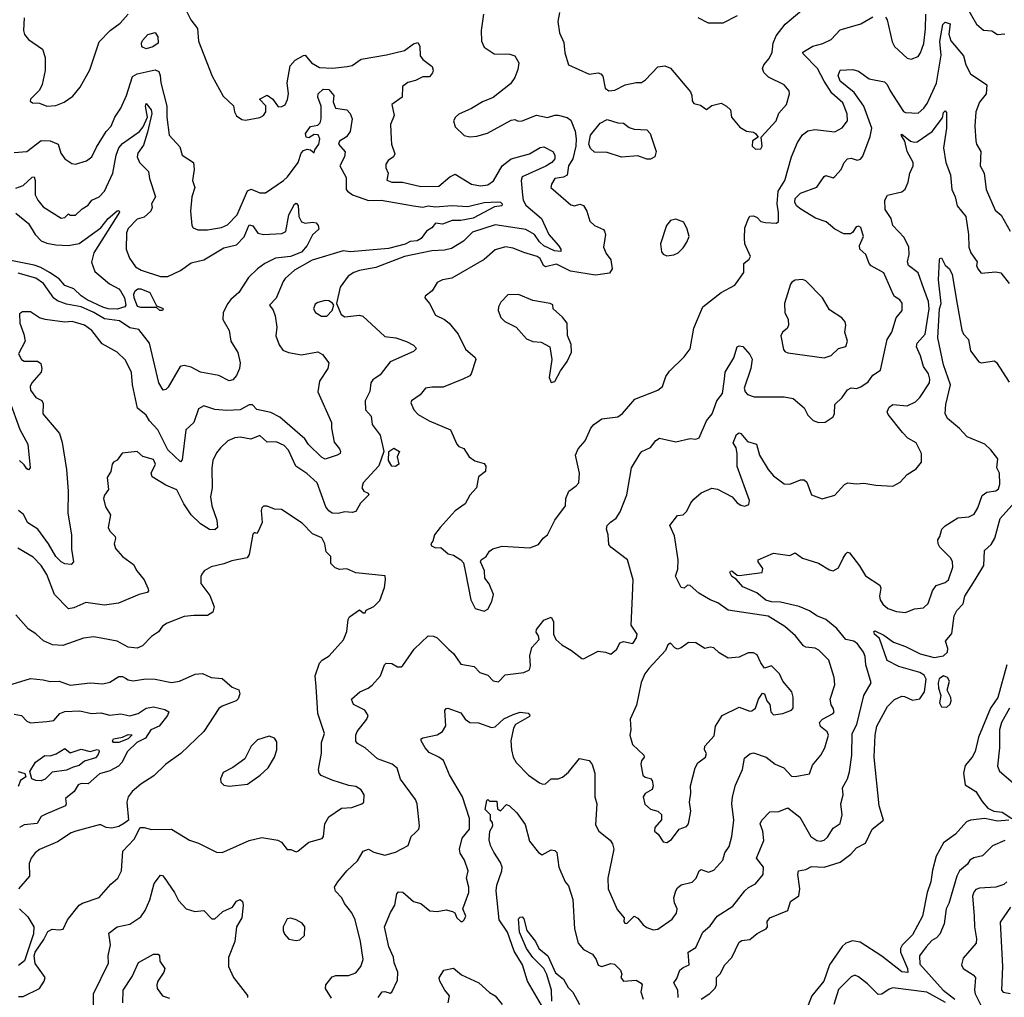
# Model space of a CAD drawing. Extents: x 1552294 to 1694791, y 811929 to 917222.
# Tile 164 of 256: x 1603296 to 1608742, y 854365 to 859774. Entities that reach past the tile are written whole.
import ezdxf

# ---------------------------------------------------------------- set-up
doc = ezdxf.new("R2010")
doc.units = 0

msp = doc.modelspace()

# ---------------------------------------------------------------- linework, layer by layer
at = {"layer": '0CON10XD'}
for points in [[(1604216, 859825), (1604242.8, 859772.8), (1604279.4, 859725), (1604284.2, 859655), (1604361.2, 859461.2), (1604421.3, 859351.3), (1604478.5, 859298.5), (1604483.3, 859265), (1604495, 859242.5), (1604525, 859222.5), (1604545, 859218.1), (1604625, 859233.8), (1604645, 859244), (1604657.1, 859265), (1604657.1, 859297.1), (1604622.5, 859335), (1604665, 859356.2), (1604696.7, 859335), (1604725, 859292.5), (1604745, 859293.3), (1604765, 859302.5), (1604777.5, 859332.5), (1604782.9, 859365), (1604774.6, 859425), (1604791.8, 859518.2), (1604819.2, 859550.8), (1604865, 859575.8), (1604875, 859578.8), (1604910.5, 859535), (1604955, 859510), (1605026.5, 859506.5), (1605107.5, 859515), (1605135, 859520.9), (1605184.6, 859555.4), (1605325, 859579.1), (1605425, 859604.7), (1605475, 859640.7), (1605497.8, 859647.8), (1605508.5, 859628.5), (1605510.4, 859575), (1605526.2, 859555), (1605576.7, 859515), (1605582.5, 859495), (1605579.4, 859480.6), (1605562.7, 859457.3), (1605525, 859457.9), (1605485, 859437.2), (1605442.9, 859427.1), (1605412.5, 859405), (1605410.6, 859345), (1605353.8, 859305), (1605367.9, 859245), (1605346.9, 859195), (1605350, 859115), (1605352.9, 859085), (1605371.7, 859031.7), (1605364, 859015), (1605334.7, 858995.3), (1605320.4, 858975), (1605321.5, 858955), (1605334.5, 858925), (1605326.4, 858886.4), (1605355, 858875.8), (1605414.1, 858875.9), (1605515, 858851.8), (1605615, 858853.3), (1605674.7, 858905.3), (1605705, 858920), (1605795, 858863.8), (1605845, 858854.7), (1605885, 858860), (1605917.5, 858882.5), (1605964.7, 858965), (1606015, 859004.3), (1606115, 859031.6), (1606175, 859067.8), (1606195, 859070.6), (1606245.4, 859045.4), (1606255.8, 859025), (1606255.5, 859004.5), (1606239.1, 858985), (1606206.2, 858963.8), (1606075.4, 858905), (1606069.2, 858885), (1606076.6, 858803.4), (1606080.9, 858775), (1606095, 858747.9), (1606181.8, 858675), (1606221.8, 858585), (1606276.8, 858525), (1606289.1, 858505), (1606288.9, 858491.1), (1606254.9, 858494.9), (1606195, 858523.2), (1606170.2, 858545), (1606143.6, 858585), (1606095, 858613.7), (1605925, 858639.5), (1605800.9, 858599.1), (1605750.1, 858549.9), (1605685, 858508.8), (1605645, 858499.4), (1605575, 858495.1), (1605425, 858463.6), (1605265, 858403.1), (1605175, 858386.7), (1605144.7, 858375.3), (1605113.1, 858355), (1605068.5, 858295), (1605047.5, 858205), (1605073.5, 858143.5), (1605095, 858130), (1605175, 858138.7), (1605194.7, 858134.7), (1605315, 858022), (1605375.9, 858014.1), (1605435, 857994.3), (1605475, 857972.9), (1605490.6, 857955), (1605475, 857939.1), (1605345, 857882.2), (1605289.9, 857810.1), (1605249, 857781), (1605238, 857765), (1605233.3, 857716.7), (1605206.2, 857665), (1605209.2, 857615), (1605240.8, 857580.8), (1605245.8, 857535), (1605288.9, 857475), (1605310, 857385), (1605283.2, 857306.8), (1605195, 857212.7), (1605189.1, 857185), (1605200, 857165), (1605222.5, 857155), (1605227.5, 857145), (1605180.3, 857099.7), (1605155, 857052.9), (1605135, 857047.1), (1605095, 857051.4), (1605057.3, 857042.7), (1605025, 857044), (1605005, 857057.7), (1604989.1, 857079.1), (1604941.8, 857211.8), (1604883.4, 857263.4), (1604823.5, 857303.5), (1604782.4, 857392.4), (1604759.2, 857419.2), (1604715, 857439), (1604665, 857436.7), (1604625, 857473.8), (1604575, 857453.3), (1604515, 857464.4), (1604485, 857461.8), (1604447.5, 857445), (1604405.7, 857405), (1604385, 857378), (1604364.5, 857335), (1604357.7, 857292.3), (1604360.8, 857185), (1604352, 857135), (1604358.6, 857085), (1604386.4, 857005), (1604390, 856965), (1604375, 856952), (1604345, 856954.3), (1604295, 856985.6), (1604244.8, 857034.8), (1604203.1, 857095), (1604165, 857173.9), (1604105, 857198.8), (1604028.1, 857245), (1604022.7, 857265), (1604047.7, 857315), (1604035, 857341.5), (1603977.7, 857357.7), (1603945, 857385.6), (1603863.5, 857376.5), (1603835, 857336.7), (1603815, 857326.7), (1603806.7, 857315), (1603800, 857275), (1603779.4, 857240.6), (1603786.9, 857175), (1603765, 857143.1), (1603759.8, 857125), (1603769.8, 857079.8), (1603798.8, 857035), (1603785.8, 856965), (1603794.1, 856944.1), (1603823.5, 856915), (1603826.2, 856903.8), (1603818.5, 856875), (1603825, 856848), (1603864.3, 856805), (1603925, 856760), (1603944.3, 856724.3), (1603983.5, 856675), (1604006, 856625), (1604008, 856615), (1604000, 856605), (1603956.3, 856593.7), (1603843.2, 856546.8), (1603765, 856535.3), (1603661.1, 856548.9), (1603595, 856520.4), (1603565, 856515.6), (1603487.8, 856595), (1603445.6, 856705), (1603414.4, 856755), (1603370.7, 856800.7), (1603285, 856850)], [(1606281.2, 859815), (1606271.9, 859765), (1606281.4, 859701.4), (1606305, 859647.5), (1606311.7, 859591.7), (1606330.8, 859525), (1606445, 859472.3), (1606495, 859479.5), (1606510, 859475), (1606521.1, 859461.1), (1606534.7, 859394.7), (1606555, 859380), (1606587.5, 859385), (1606645, 859414.3), (1606705, 859427.1), (1606735, 859426), (1606757.6, 859442.4), (1606826.1, 859513.9), (1606865, 859519.1), (1606896.1, 859506.1), (1607005.8, 859375), (1607014.2, 859355), (1607016.2, 859325), (1607025, 859310), (1607061.7, 859301.7), (1607095, 859277.5), (1607125, 859300), (1607175, 859313.3), (1607206.1, 859296.1), (1607227.5, 859275), (1607232.5, 859235), (1607278.8, 859178.8), (1607316.8, 859156.8), (1607355, 859152.5), (1607366, 859145), (1607380, 859125), (1607350, 859105), (1607347.5, 859075), (1607365, 859057.5), (1607395, 859060), (1607403.3, 859075), (1607397.5, 859125), (1607480.6, 859215), (1607495, 859258), (1607537.1, 859305), (1607554, 859365), (1607551.2, 859381.2), (1607523.9, 859413.9), (1607437, 859457), (1607412, 859482), (1607404.3, 859505), (1607412.5, 859525), (1607441.1, 859558.9), (1607457.1, 859595), (1607462.7, 859645), (1607480.6, 859685), (1607530.8, 859749.2), (1607654.5, 859855)], [(1608533.5, 859845), (1608588.8, 859748.8), (1608627, 859717), (1608672.3, 859712.3), (1608705, 859693.3), (1608745, 859696)], [(1603320.4, 859785), (1603316.7, 859715), (1603323.1, 859693.1), (1603344, 859664), (1603422, 859612), (1603436.9, 859565), (1603436.8, 859493.2), (1603420.8, 859415), (1603405.5, 859384.5), (1603356, 859335), (1603354.4, 859324.4), (1603367.5, 859315), (1603405, 859313.1), (1603445, 859295.4), (1603495, 859300.4), (1603542.2, 859317.8), (1603588.8, 859351.2), (1603629.6, 859400.4), (1603683.9, 859496.1), (1603735, 859651.2), (1603797.1, 859715), (1603851.9, 859755), (1603895.6, 859805)], [(1605861.2, 859805), (1605848.4, 859715), (1605850.5, 859655), (1605865, 859621.9), (1605921.2, 859585), (1606007.3, 859582.7), (1606035, 859574), (1606057.1, 859535), (1606052.1, 859497.9), (1606034.3, 859455), (1606010.3, 859419.7), (1605915, 859344), (1605855, 859320), (1605795, 859282.5), (1605725, 859251.2), (1605706.7, 859235), (1605696.1, 859213.9), (1605705, 859181.2), (1605754.5, 859134.5), (1605785, 859127.1), (1605825, 859129.2), (1605883.1, 859146.9), (1606015, 859218), (1606035, 859222.5), (1606053.6, 859213.6), (1606075, 859214.4), (1606154.6, 859245.4), (1606215, 859232.3), (1606255, 859246.7), (1606275, 859245.6), (1606323.7, 859233.7), (1606345, 859218), (1606368.4, 859158.4), (1606374, 859115), (1606372.5, 859075), (1606354.7, 859005.3), (1606331.5, 858965), (1606324.5, 858915), (1606302.9, 858902.9), (1606256.2, 858895), (1606238, 858865), (1606234, 858845), (1606345, 858750), (1606365, 858744), (1606395, 858753.8), (1606415, 858746), (1606433.5, 858715), (1606449.2, 858659.2), (1606476, 858635), (1606524.4, 858614.4), (1606531.4, 858605), (1606535.5, 858585), (1606524.5, 858515), (1606539.9, 858479.9), (1606565.4, 858445), (1606572.1, 858395), (1606557.9, 858372.1), (1606480.4, 858360.4), (1606342.6, 858382.6), (1606265, 858422.6), (1606205, 858407.2), (1606192.7, 858415), (1606175, 858453.3), (1606157.5, 858465), (1606085, 858485.5), (1606025, 858510.9), (1605983, 858517), (1605925, 858500.6), (1605865, 858447.8), (1605686.4, 858343.6), (1605634.5, 858335.5), (1605605, 858320), (1605577.5, 858275), (1605538.8, 858245), (1605536, 858235), (1605562, 858205), (1605595, 858138.8), (1605645, 858115.5), (1605671.1, 858095), (1605721.1, 858035), (1605760.9, 857950.9), (1605815.7, 857905), (1605818.6, 857895), (1605793.1, 857815), (1605785, 857804.4), (1605746.2, 857785), (1605638.7, 857741.3), (1605575, 857741.9), (1605541.2, 857735), (1605511.7, 857698.3), (1605463.8, 857665), (1605458.8, 857655), (1605475.8, 857615), (1605499.1, 857589.1), (1605560, 857555), (1605678, 857505), (1605713.8, 857425), (1605725, 857412.5), (1605751.7, 857401.7), (1605781.2, 857355), (1605813.4, 857333.4), (1605865, 857318.9), (1605874.5, 857305), (1605871.5, 857275), (1605832.9, 857245), (1605822, 857185), (1605785.9, 857144.1), (1605759.4, 857095), (1605705, 857057.5), (1605621.2, 856965), (1605590, 856925), (1605581.7, 856888.3), (1605570, 856875), (1605573, 856863), (1605595, 856852.5), (1605625, 856853.8), (1605665, 856820), (1605695, 856810.8), (1605735.8, 856785.8), (1605750, 856770), (1605762, 856715), (1605791.4, 856565), (1605815, 856517.5), (1605865, 856501.2), (1605885, 856512.5), (1605906.7, 856555), (1605915.8, 856595), (1605893.5, 856653.5), (1605869.2, 856685), (1605866, 856725), (1605843.8, 856775), (1605848.8, 856785), (1605875.6, 856804.4), (1605895, 856833.3), (1605912.7, 856847.3), (1605965, 856861.9), (1606117.6, 856852.4), (1606165, 856870), (1606191.9, 856905), (1606216.2, 856925), (1606255.8, 857005), (1606314.4, 857085), (1606316, 857125), (1606334.1, 857165), (1606374.4, 857195), (1606387.7, 857212.3), (1606391.4, 857265), (1606370.6, 857365), (1606385, 857399.2), (1606424.3, 857445), (1606455, 857513.8), (1606472, 857535), (1606515, 857566.7), (1606605, 857577.3), (1606630.5, 857595), (1606698, 857675), (1606825, 857724.5), (1606852, 857745), (1606870.6, 857799.4), (1606889.4, 857830.6), (1606971.7, 857908.3), (1607005, 857953.8), (1607025, 858067.5), (1607074.2, 858185.8), (1607175.6, 858265), (1607250.6, 858305), (1607301.9, 858375), (1607302.1, 858425), (1607331.4, 858448.6), (1607337.3, 858465), (1607307.1, 858535), (1607304.2, 858565), (1607307, 858623), (1607326.7, 858675), (1607335, 858687.5), (1607355, 858688.8), (1607375, 858680), (1607395, 858657.5), (1607421.7, 858651.7), (1607481.7, 858648.3), (1607492.5, 858657.5), (1607493.1, 858705), (1607485.3, 858755), (1607491.1, 858825), (1607528, 858885), (1607564.6, 859015), (1607598.5, 859095), (1607625, 859137.1), (1607655, 859158.6), (1607693.4, 859166.6), (1607805, 859154.4), (1607845, 859175.6), (1607875.5, 859215), (1607873.7, 859253.7), (1607848.2, 859315), (1607788.2, 859368.2), (1607744.8, 859434.8), (1607709.3, 859505), (1607629.4, 859585), (1607627.1, 859595), (1607682.5, 859627.5), (1607738.1, 859641.9), (1607785, 859664.4), (1607835, 859717.5), (1607947.8, 859752.2), (1608015, 859790)], [(1607263.8, 859795), (1607185, 859754.4), (1607105, 859755.7), (1607048.8, 859785)], [(1607194.7, 857785), (1607198, 857825), (1607246.5, 857903.5), (1607264.4, 857965), (1607275, 857970), (1607295, 857965.7), (1607335, 857922), (1607346.6, 857896.6), (1607339.8, 857845), (1607303.8, 857735), (1607308.5, 857715), (1607320.9, 857700.9), (1607358.1, 857688.1), (1607525, 857687.3), (1607575, 857679.2), (1607635, 857626), (1607655.7, 857585.7), (1607685, 857556.2), (1607715, 857546), (1607751.7, 857548.3), (1607795, 857577.5), (1607803.6, 857596.4), (1607803.8, 857645), (1607845, 857684.4), (1607875, 857727.1), (1607895, 857737.5), (1607925, 857734.3), (1607947.8, 857742.2), (1607988.9, 857771.1), (1608015, 857806.7), (1608056.9, 857835), (1608094.6, 858005.4), (1608119.5, 858045), (1608144.6, 858125.4), (1608176.5, 858165), (1608176.4, 858206.4), (1608165, 858224.2), (1608135, 858243.1), (1608126.9, 858255), (1608075, 858374.4), (1608005, 858413.3), (1607994.2, 858425), (1607975.6, 858475), (1607942.5, 858505), (1607940.6, 858525), (1607962.7, 858575), (1607948.6, 858625), (1607935, 858631.1), (1607922.2, 858627.8), (1607902.7, 858597.3), (1607890.7, 858589.3), (1607855, 858590.3), (1607805, 858615.5), (1607756.2, 858656.2), (1607697.1, 858677.1), (1607616, 858726), (1607592.9, 858745), (1607583.3, 858765), (1607585, 858785.7), (1607615, 858814.6), (1607705, 858847.1), (1607745, 858907.5), (1607755, 858912.9), (1607795, 858900), (1607805, 858906.9), (1607840.4, 858945), (1607856.4, 858985), (1607874.3, 859005), (1607895, 859007.9), (1607927.6, 858997.6), (1607947.4, 859002.6), (1607960, 859020), (1608001, 859129), (1608010.2, 859175), (1607965.2, 859295), (1607912.3, 859372.3), (1607833.8, 859435), (1607822.2, 859465), (1607834.1, 859495.9), (1607905, 859499.5), (1607935, 859488.8), (1607995, 859447.1), (1608080, 859430), (1608095, 859416), (1608110.8, 859380.8), (1608185, 859265.8), (1608195, 859260), (1608265, 859256.7), (1608297.5, 859285), (1608315, 859311.2), (1608367.7, 859422.3), (1608392.2, 859577.8), (1608386.1, 859653.9), (1608402.3, 859747.7), (1608415, 859761.2), (1608442.1, 859752.1), (1608435.8, 859695), (1608446.8, 859656.8), (1608516.4, 859575), (1608530, 859525), (1608554.7, 859474.7), (1608645, 859413.3), (1608642.5, 859365), (1608605, 859318), (1608584.6, 859265), (1608578.8, 859185), (1608583.8, 859105), (1608587.9, 859085), (1608612.5, 859045), (1608608.1, 858965), (1608630, 858925), (1608641.3, 858835), (1608691.2, 858721.2), (1608725, 858692.5), (1608775, 858604.3)], [(1608085, 859788), (1608093.5, 859773.5), (1608121.7, 859651.7), (1608135, 859626.7), (1608205, 859562), (1608226.1, 859556.1), (1608265, 859570), (1608279.4, 859590.6), (1608296.5, 859643.5), (1608306.6, 859723.4), (1608307.1, 859805)], [(1603995, 859614), (1603970.6, 859625), (1603969.1, 859645), (1603975, 859659.2), (1604005, 859692.2), (1604045, 859704), (1604059.6, 859679.6), (1604061.8, 859645), (1604032.9, 859625), (1603995, 859614)], [(1603265, 859038.9), (1603335, 859045.5), (1603415, 859106), (1603465, 859104.7), (1603508.1, 859085), (1603522.7, 859035), (1603545.2, 859005.2), (1603585, 858978.6), (1603605, 858975.6), (1603665, 858993.1), (1603695, 859016), (1603720.1, 859069.9), (1603774.4, 859155), (1603802.2, 859185), (1603822.5, 859235), (1603855.6, 859285), (1603885.8, 859354.2), (1603920.6, 859459.4), (1603945.6, 859475), (1604045, 859497.7), (1604065, 859488), (1604072.9, 859465), (1604076.9, 859425), (1604110, 859295), (1604110, 859235), (1604122.5, 859135), (1604181.3, 859071.3), (1604195, 859024), (1604257.5, 858985), (1604261.5, 858945), (1604251.9, 858885), (1604264.4, 858845), (1604248.5, 858795), (1604240, 858715), (1604247.5, 858635), (1604255, 858622.5), (1604281.7, 858611.7), (1604335, 858611.4), (1604411.2, 858625), (1604445, 858639.6), (1604498.2, 858695), (1604555, 858828.1), (1604576.8, 858836.8), (1604625, 858816.2), (1604655, 858816.2), (1604755, 858884.5), (1604777.5, 858905), (1604835.5, 858985), (1604852.2, 859035), (1604865, 859050.8), (1604885, 859057.8), (1604903.5, 859053.5), (1604925, 859037.5), (1604928.8, 859055), (1604950, 859085), (1604955.8, 859115), (1604947.3, 859137.3), (1604925, 859140), (1604895, 859120.5), (1604880.8, 859125), (1604876.7, 859145), (1604905, 859184), (1604945, 859191.1), (1604956.9, 859203.1), (1604963.3, 859225), (1604962.7, 859295), (1604945.8, 859345), (1604946, 859365), (1604975, 859390.8), (1605005, 859387.5), (1605032.5, 859355), (1605029.3, 859319.3), (1605042.5, 859285), (1605105, 859276.2), (1605123.8, 859255), (1605134, 859225), (1605124.3, 859155), (1605103.1, 859126.9), (1605065, 859102), (1605059.2, 859085), (1605095.9, 859044.1), (1605092.5, 859015), (1605066, 858965), (1605100.9, 858900.9), (1605102.3, 858835), (1605108.5, 858825), (1605135.8, 858805.8), (1605225, 858773.1), (1605295, 858775.7), (1605474.5, 858744.5), (1605525, 858736.9), (1605555, 858743.7), (1605595, 858739.3), (1605685.9, 858745.9), (1605775, 858740.2), (1605865, 858763.3), (1605936.7, 858766.7), (1605955, 858764.3), (1605964.3, 858755), (1605962.5, 858745), (1605921.7, 858738.3), (1605805, 858676.2), (1605735, 858663.4), (1605687.1, 858662.9), (1605635, 858643.9), (1605595, 858648.8), (1605575, 858623.3), (1605545.8, 858604.2), (1605517, 858563), (1605495, 858550), (1605455, 858546.7), (1605428.1, 858531.9), (1605335, 858507.8), (1605125, 858490.6), (1605085, 858495.8), (1604914.4, 858444.4), (1604815, 858388.2), (1604765, 858342.1), (1604753.3, 858326.7), (1604715, 858233.8), (1604677.5, 858195), (1604697.7, 858167.7), (1604708.6, 858135), (1604717.3, 858072.7), (1604713.3, 858025), (1604731.9, 857975), (1604752, 857945), (1604782.3, 857932.3), (1604855, 857920.8), (1604945.8, 857935.8), (1604971.1, 857921.1), (1605005.2, 857875.2), (1604999.6, 857845), (1604953.3, 857775), (1604945.5, 857715), (1605020.8, 857545), (1605020, 857515), (1605035, 857436), (1605065, 857400.6), (1605070.4, 857385), (1605067.7, 857375), (1605051.9, 857365), (1604985, 857343.5), (1604965, 857354.2), (1604893.4, 857423.4)], [(1603275, 858842.3), (1603315, 858857.5), (1603365, 858902.5), (1603375, 858904.2), (1603380.7, 858885), (1603381.1, 858805), (1603395.5, 858775), (1603425, 858738.6), (1603525, 858676.7), (1603545, 858680), (1603565, 858700), (1603573.3, 858693.3), (1603605, 858692.5), (1603641.5, 858728.5), (1603675, 858748.9), (1603695.6, 858775), (1603735.2, 858794.8), (1603765.3, 858825), (1603811.1, 858925), (1603829.6, 859025), (1603844, 859065), (1603865, 859088.5), (1603958.2, 859155), (1603978.3, 859181.7), (1604002.1, 859235), (1603990.9, 859295), (1603995, 859311.5), (1604022.6, 859275), (1604027.1, 859255), (1604002.3, 859152.3), (1603980.5, 859079.5), (1603949.7, 859035), (1603945.4, 859015), (1603957.8, 858985), (1604008, 858935), (1604013.8, 858895), (1604047.1, 858795), (1604024.5, 858755.5), (1604028.1, 858735), (1604021.9, 858715), (1603985, 858681.4), (1603945, 858670), (1603895, 858618.8), (1603885.8, 858594.2), (1603884.4, 858505), (1603903.2, 858455), (1603936.4, 858406.4), (1603968.3, 858388.3), (1604075, 858354.3), (1604115, 858353.2), (1604185, 858386.6), (1604245, 858429.5), (1604313.8, 858446.2), (1604425, 858511.5), (1604495, 858528.9), (1604537, 858573), (1604565, 858639.4), (1604585, 858634.3), (1604613.9, 858593.9), (1604644.7, 858585.3), (1604745, 858592.3), (1604767.3, 858602.7), (1604784.5, 858695.5), (1604815, 858754.4), (1604825, 858758.9), (1604835.9, 858745.9), (1604840, 858685), (1604855, 858655.6), (1604875, 858647.9), (1604915, 858654), (1604935, 858650.8), (1604947.6, 858635), (1604950, 858615), (1604915.7, 858584.3), (1604885.3, 858525), (1604855, 858488.4), (1604794.4, 858465), (1604710, 858455), (1604651.5, 858425), (1604611.4, 858395), (1604562.2, 858347.8), (1604508.1, 858265), (1604463.3, 858226.7), (1604447.3, 858205), (1604421.4, 858155), (1604420, 858115), (1604453.6, 858055), (1604464.6, 857995), (1604502.5, 857932.5), (1604515.3, 857875), (1604512.3, 857845), (1604495, 857806), (1604475, 857781.9), (1604455, 857776.5), (1604397.1, 857805), (1604295, 857824.5), (1604245, 857852.2), (1604205, 857861.4), (1604184.2, 857855), (1604117.9, 857742.1), (1604105, 857727.5), (1604090, 857725), (1604065.5, 857765.5), (1604013.3, 857985), (1603955, 858059.6), (1603905, 858070.4), (1603847.8, 858107.8), (1603765, 858118.9), (1603705, 858155.2), (1603635, 858185.6), (1603555, 858200), (1603505, 858219.6), (1603484.3, 858234.3), (1603428.3, 858315), (1603385, 858344.8), (1603288.1, 858371.9)], [(1605278.9, 854365), (1605300, 854395), (1605315, 854398.2), (1605345, 854388.2), (1605355, 854394.4), (1605385, 854461.2), (1605387.5, 854505), (1605366.6, 854556.6), (1605363.1, 854586.9), (1605338.1, 854645), (1605313.3, 854755), (1605346, 854835), (1605371.1, 854875), (1605381.7, 854938.3), (1605390.5, 854949.5), (1605415, 854946.5), (1605475, 854895.7), (1605515, 854884), (1605565, 854843.8), (1605605, 854840), (1605655, 854848.8), (1605690, 854840), (1605703.3, 854833.3), (1605714.2, 854805), (1605735, 854784.2), (1605745.7, 854784.3), (1605755, 854793.3), (1605763.3, 854815), (1605747.5, 854855), (1605780, 854945), (1605779.6, 854975), (1605767.5, 855025), (1605775.6, 855065), (1605756.9, 855125), (1605733, 855163), (1605728.9, 855185), (1605743.2, 855246.8), (1605784.5, 855295.5), (1605784.7, 855355.3), (1605745.2, 855475), (1605673.4, 855596.6), (1605639.4, 855675), (1605615, 855694.5), (1605560.7, 855720.7), (1605538, 855745), (1605516.2, 855785), (1605516.7, 855795), (1605525, 855801.2), (1605605, 855817.7), (1605635, 855835.6), (1605652.4, 855867.6), (1605647.5, 855952.5), (1605655, 855964.2), (1605664.3, 855965.7), (1605735, 855939.5), (1605760.7, 855905), (1605785, 855885.4), (1605834.2, 855884.2), (1605905, 855858), (1605925, 855862), (1605973.8, 855906.2), (1606025, 855930.9), (1606065, 855942.3), (1606107.9, 855937.9), (1606117.3, 855927.3), (1606115, 855920), (1606038.6, 855875), (1606026.9, 855855), (1606012.9, 855785), (1606015.7, 855734.3), (1606025.6, 855695), (1606041.9, 855665), (1606110, 855595), (1606171.7, 855551.7), (1606190, 855545), (1606205, 855545.8), (1606235, 855574.2), (1606275, 855574.5), (1606297.4, 855582.6), (1606330.7, 855610.7), (1606392.7, 855687.3), (1606445.6, 855675.6), (1606462.8, 855652.8), (1606477.9, 855605), (1606477.5, 855475), (1606488.9, 855435), (1606480.4, 855320.4), (1606499.2, 855285), (1606561.9, 855235), (1606575, 855213.8), (1606582.2, 855185), (1606549.4, 855025), (1606550, 854965), (1606600.6, 854850.6), (1606640, 854805), (1606636.7, 854785), (1606642.5, 854775), (1606655, 854773.8), (1606695, 854814), (1606715, 854802.5), (1606745, 854766), (1606765, 854751.2), (1606799.3, 854739.3), (1606825, 854743.3), (1606905, 854797.5), (1606928.8, 854831.2), (1606932.9, 854855), (1606917.8, 854887.8), (1606914.7, 854915), (1606924.6, 854955), (1606935, 854972), (1606955, 854988), (1607015, 855003.2), (1607038.4, 855025), (1607054.4, 855065), (1607065, 855072), (1607105, 855058.6), (1607135, 855068.6), (1607185.8, 855125), (1607196, 855165), (1607220.2, 855199.8), (1607234.6, 855255), (1607245.3, 855344.7), (1607234.7, 855435), (1607237.8, 855475), (1607255, 855538.8), (1607294.5, 855625), (1607305, 855689.2), (1607335, 855711.9), (1607355, 855718.1), (1607424.2, 855695), (1607475, 855655.5), (1607522.5, 855635), (1607565, 855589.1), (1607585, 855586.9), (1607665, 855601.8), (1607680.8, 855649.2), (1607727.5, 855705), (1607750, 855745), (1607770, 855815), (1607762.5, 855835), (1607725, 855864.2), (1607720, 855885), (1607735.7, 855905), (1607795.5, 855935), (1607801.5, 855945), (1607795.5, 855965), (1607783.8, 855983.8), (1607778.4, 856015), (1607804.6, 856095), (1607800.8, 856135), (1607771.1, 856231.1), (1607716.4, 856286.4), (1607695, 856297.7), (1607645, 856303.3), (1607630.7, 856310.7), (1607587.5, 856365), (1607527.8, 856417.8), (1607435, 856474.7), (1607215, 856506.7), (1607158.3, 856548.3), (1607115, 856564.2), (1607052.2, 856602.2), (1607005, 856643.3), (1606990, 856645), (1606971.7, 856628.3), (1606955, 856632.5), (1606922.5, 856695), (1606935.6, 856734.4), (1606937.3, 856785), (1606918.1, 856918.1), (1606891.4, 856975), (1606935, 857031.2), (1606965, 857034.2), (1606986.9, 857055), (1607007.9, 857102.1), (1607025, 857121.4), (1607065, 857157.1), (1607125, 857182.9), (1607155, 857177.1), (1607236, 857135), (1607265, 857101.2), (1607285, 857088), (1607307.5, 857082.5), (1607328.3, 857091.7), (1607332, 857115), (1607265, 857302.5), (1607265.3, 857375), (1607258.5, 857405), (1607243.1, 857433.1), (1607261, 857479), (1607275, 857488.7), (1607285, 857484.5), (1607321.4, 857441.4), (1607370.8, 857425), (1607387.3, 857365), (1607435, 857286.4), (1607465, 857250.5), (1607525, 857207.1), (1607555, 857205.4), (1607615, 857228.9), (1607635, 857229.2), (1607649.4, 857215), (1607675, 857146.2), (1607735, 857124), (1607805, 857143.8), (1607857.9, 857202.1), (1607877.3, 857212.7), (1607925, 857205.8), (1607965, 857210), (1608031.7, 857198.3), (1608125, 857192.9), (1608166, 857215), (1608205, 857257.5), (1608255, 857288.8), (1608284.3, 857325.7), (1608284.2, 857375), (1608255, 857433.8), (1608209.3, 857459.3), (1608179.5, 857489.5), (1608100.2, 857590.2), (1608094.4, 857605), (1608105, 857630.8), (1608125, 857645.6), (1608205, 857637.8), (1608250.2, 857659.8), (1608275, 857683.5), (1608328.7, 857765), (1608330.4, 857785), (1608322.5, 857815), (1608294.6, 857855), (1608278.2, 857915), (1608256.5, 857965), (1608259.2, 857985), (1608304.8, 858035.2), (1608325.8, 858175), (1608322, 858215), (1608297.1, 858285), (1608265, 858373.3), (1608211.8, 858415), (1608207.1, 858435), (1608215.8, 858475), (1608214.7, 858515), (1608189, 858569), (1608125.5, 858635), (1608117.1, 858675), (1608083.1, 858725), (1608080.5, 858775), (1608096.8, 858803.2), (1608175, 858822.2), (1608193.2, 858836.8), (1608211.1, 858875), (1608219.5, 858925), (1608237.7, 858965), (1608237.1, 858985), (1608204.8, 859044.8), (1608192, 859102), (1608171.4, 859135), (1608175, 859141.2), (1608223, 859103), (1608245, 859096.1), (1608260.8, 859099.2), (1608343.9, 859156.1), (1608399.5, 859230.5), (1608405, 859260), (1608415, 859270), (1608421.7, 859261.7), (1608422.7, 859175), (1608405.4, 859065), (1608419.2, 858985), (1608445.3, 858915.3), (1608451.3, 858835), (1608469.4, 858795), (1608481.6, 858745), (1608529.1, 858685), (1608543.7, 858585), (1608545.4, 858515), (1608557.7, 858485), (1608591.4, 858435), (1608588.6, 858415), (1608595, 858396.2), (1608615, 858372.5), (1608695, 858379.4), (1608723.6, 858373.6), (1608769.2, 858315)], [(1606785, 859002.5), (1606765, 859002.9), (1606715, 859021.9), (1606625, 859013.8), (1606545, 859040), (1606475, 859042.2), (1606452.4, 859062.4), (1606444.3, 859085), (1606453.6, 859135), (1606507.5, 859202.5), (1606545, 859222.2), (1606605, 859204.5), (1606635, 859202.5), (1606667.7, 859177.7), (1606695, 859168.2), (1606765, 859165.8), (1606782.5, 859145), (1606816, 859045), (1606808.8, 859015), (1606785, 859002.5)], [(1603275, 858703.5), (1603345, 858646.2), (1603382.2, 858585), (1603415, 858551.6), (1603445, 858538.1), (1603495, 858529.2), (1603565, 858525.3), (1603625, 858535.4), (1603745, 858623.5), (1603785, 858673.8), (1603835, 858717.1), (1603845, 858718), (1603848.6, 858708.6), (1603705.7, 858485), (1603693, 858433), (1603711.7, 858381.7), (1603792.7, 858312.7), (1603845, 858285.5), (1603853.5, 858275), (1603875.2, 858235), (1603883.3, 858195), (1603878.2, 858185), (1603835, 858172.3), (1603785, 858174.5), (1603755, 858184.1), (1603669.6, 858225), (1603635, 858247.4), (1603594.7, 858284.7), (1603545, 858303), (1603515, 858340.8), (1603460.8, 858375), (1603413.1, 858403.1), (1603375, 858416.4), (1603200.9, 858450.9)], [(1606875, 858468), (1606915, 858473.3), (1606937.5, 858485), (1606965, 858512.5), (1606986.1, 858543.9), (1606998, 858575), (1606988, 858615), (1606968.8, 858655), (1606925, 858670.8), (1606895, 858664.2), (1606873.1, 858635), (1606840.8, 858535), (1606845, 858490), (1606855, 858476.2), (1606875, 858468)], [(1606937.4, 854365), (1606935.3, 854405.3), (1606913.8, 854445), (1606930.2, 854469.8), (1606946.5, 854515), (1606965, 854531.1), (1606998, 854545), (1606994, 854616), (1607035, 854641.5), (1607074.5, 854725.5), (1607115, 854761.2), (1607154.2, 854815), (1607240.7, 854869.3), (1607307.1, 854955), (1607326.2, 854973.8), (1607366.2, 854993.8), (1607409.1, 855045), (1607410, 855085), (1607371.9, 855135), (1607412.5, 855232.5), (1607406, 855284), (1607391.9, 855325), (1607401.4, 855345), (1607445, 855391.8), (1607495, 855394), (1607545, 855414.6), (1607611.3, 855361.3), (1607672.5, 855255), (1607705, 855233.6), (1607725, 855230), (1607745, 855234.5), (1607765, 855251.8), (1607795, 855301.4), (1607835, 855326.2), (1607845.3, 855374.7), (1607837.7, 855435), (1607850.4, 855485), (1607846.2, 855525), (1607875.6, 855574.4), (1607886.2, 855613.8), (1607898.3, 855705), (1607901.2, 855825), (1607925.8, 855875), (1607965.3, 856034.7), (1608005.6, 856105), (1607976.2, 856205), (1607971.6, 856251.6), (1607963.5, 856275), (1607930.7, 856320.7), (1607910, 856335), (1607865, 856344.5), (1607815, 856406.2), (1607755, 856455.7), (1607705, 856476.8), (1607665, 856504), (1607607.3, 856527.3), (1607505, 856551.7), (1607455, 856553), (1607423.1, 856563.1), (1607373.4, 856603.4), (1607295, 856636.1), (1607258.3, 856678.3), (1607235, 856693.5), (1607224.6, 856715), (1607226.7, 856723.3), (1607235, 856725.8), (1607265, 856701.2), (1607275, 856700), (1607403.3, 856715), (1607407.3, 856737.3), (1607380, 856775), (1607380, 856785), (1607465, 856822.5), (1607555, 856809.2), (1607585, 856823.9), (1607625, 856795.3), (1607715, 856768.2), (1607775, 856730.5), (1607795, 856724.5), (1607825, 856741.9), (1607850, 856795), (1607865, 856820), (1607875, 856828), (1607885, 856824.2), (1607941.8, 856751.8), (1607975, 856697.5), (1608054.3, 856645), (1608058.3, 856628.3), (1608050.9, 856585), (1608055.4, 856565), (1608070.4, 856540.4), (1608097.3, 856517.3), (1608145, 856500.9), (1608195, 856493.6), (1608245, 856514.4), (1608295, 856519.5), (1608320.4, 856545), (1608345.5, 856614.5), (1608365, 856643.3), (1608415, 856660.8), (1608434.2, 856675), (1608458.1, 856745), (1608455.6, 856775), (1608446, 856796), (1608385.8, 856855.8), (1608376.2, 856875), (1608373.6, 856896.4), (1608386.2, 856915), (1608396.2, 856955), (1608415, 856973.8), (1608485, 857017.9), (1608545.4, 857024.6), (1608575, 857038.6), (1608596.4, 857073.6), (1608618.7, 857141.3), (1608645, 857159.5), (1608695, 857168.2), (1608710.5, 857179.5), (1608717.5, 857205), (1608715.9, 857265.9), (1608700.6, 857295), (1608705.4, 857345), (1608668.1, 857395), (1608633.8, 857425), (1608536.5, 857466.5), (1608495, 857513.2), (1608427.7, 857567.7), (1608415.3, 857595), (1608418.9, 857645), (1608444.3, 857755), (1608406.1, 857865), (1608374.8, 858015), (1608384.1, 858175), (1608392.1, 858205), (1608378.8, 858335), (1608383.6, 858446.4), (1608385, 858453.3), (1608395, 858456), (1608415, 858417.1), (1608438.6, 858395), (1608454.2, 858365), (1608480.9, 858200.9), (1608506.4, 858056.4), (1608515.8, 858035), (1608543.8, 858005), (1608555, 857942), (1608601.1, 857881.1), (1608615, 857875.8), (1608687, 857887), (1608698.3, 857878.3), (1608768.8, 857768.8)], [(1604085, 858164.5), (1604071.2, 858165), (1604052.5, 858182.5), (1603965, 858182), (1603946.9, 858186.9), (1603929.6, 858235), (1603927.7, 858255), (1603934.6, 858275), (1603948.8, 858285), (1603965, 858286.1), (1604016, 858265), (1604051.7, 858191.7), (1604085, 858179.2), (1604089.2, 858175), (1604085, 858164.5)], [(1607745, 857904.4), (1607785, 857915.7), (1607825, 857956), (1607865, 857966.2), (1607874, 857995), (1607860, 858045), (1607865.5, 858085), (1607862, 858102), (1607842.5, 858125), (1607775, 858169.4), (1607736, 858235), (1607645, 858329.2), (1607625, 858337.1), (1607585.9, 858334.1), (1607567.3, 858322.7), (1607559.7, 858310.3), (1607526, 858205), (1607528.8, 858155), (1607546.2, 858115), (1607549.2, 858085), (1607540.8, 858065), (1607515.4, 858044.6), (1607506.5, 858025), (1607520, 857950), (1607528.1, 857938.1), (1607545, 857930.6), (1607745, 857904.4)], [(1606235, 857767.5), (1606255, 857772.5), (1606287.7, 857832.3), (1606325, 857882.5), (1606348, 857935), (1606346.4, 857976.4), (1606326.4, 858026.4), (1606323.8, 858095), (1606298, 858128), (1606247.5, 858175), (1606245, 858197.5), (1606230, 858205), (1606135, 858220), (1606055, 858253.8), (1605995, 858252.5), (1605957.6, 858212.4), (1605944.3, 858185), (1605943.1, 858165), (1605956.6, 858126.6), (1605978.8, 858105), (1606042.5, 858072.5), (1606099.1, 858009.1), (1606135, 857994.2), (1606180.5, 857990.5), (1606227.5, 857965), (1606240, 857895), (1606223.8, 857795), (1606235, 857767.5)], [(1604995, 858134.2), (1605023.9, 858166.1), (1605032.5, 858195), (1605026.4, 858206.4), (1605005, 858218.8), (1604985, 858220.8), (1604945, 858210), (1604930.3, 858199.7), (1604921.2, 858175), (1604931.2, 858155), (1604965, 858134.2), (1604995, 858134.2)], [(1604893.4, 857423.4), (1604872.5, 857455), (1604733.8, 857575), (1604685, 857601.9), (1604608.4, 857618.4), (1604583.4, 857643.4), (1604565, 857642.9), (1604515, 857615.8), (1604441.8, 857611.8), (1604375, 857617.4), (1604315, 857638.1), (1604285, 857622), (1604258.1, 857545), (1604214.5, 857505), (1604195, 857340), (1604185, 857328.8), (1604115, 857394.6), (1604060.3, 857505), (1604014.6, 857555), (1603995, 857585.5), (1603948.2, 857625), (1603919.2, 857755), (1603915, 857822.5), (1603880.6, 857890.6), (1603835.3, 857935.3), (1603751.5, 857981.5), (1603695, 858054.6), (1603655, 858084.1), (1603585.3, 858104.7), (1603545, 858101.1), (1603436.7, 858115), (1603405.6, 858125.6), (1603355, 858158.8), (1603311.2, 858158.8), (1603295, 858147.5), (1603297.1, 858095), (1603318.6, 858035), (1603325.8, 857995), (1603290, 857925), (1603306.2, 857895), (1603320, 857885), (1603395, 857884.4), (1603412.1, 857872.1), (1603418.2, 857845), (1603413.9, 857825), (1603363.1, 857765), (1603354.1, 857745), (1603354.8, 857725), (1603385, 857684.4), (1603417.4, 857667.4), (1603425, 857650), (1603424.1, 857594.1), (1603516, 857485), (1603530, 857435), (1603553.8, 857286.2), (1603563.3, 857165), (1603561.9, 857045), (1603583.1, 856925), (1603583.1, 856845), (1603594.3, 856775), (1603579.8, 856760.2), (1603545, 856764.1), (1603524.7, 856775), (1603496.5, 856805), (1603454.7, 856875), (1603395.7, 856955.7), (1603341.4, 856991.4), (1603316.4, 857036.4), (1603288.5, 857058.5)], [(1605021.2, 854361.2), (1604986.5, 854415), (1604989.4, 854435), (1605025, 854479.4), (1605045, 854485.6), (1605115, 854485.4), (1605155, 854501.5), (1605182.5, 854535), (1605195.6, 854575), (1605181.1, 854675), (1605150.5, 854795), (1605133.1, 854833.1), (1605092.5, 854885), (1605076.9, 854915), (1605042.6, 854952.6), (1605037.9, 854975), (1605055, 855004.4), (1605105.7, 855065), (1605165, 855120), (1605195, 855174.4), (1605225, 855184.4), (1605255, 855167.8), (1605315, 855152.5), (1605375, 855169.2), (1605444.4, 855205.6), (1605460.6, 855255), (1605485, 855276.9), (1605503.1, 855295), (1605507.9, 855315), (1605495, 855436.2), (1605485, 855460), (1605401.5, 855571.5), (1605383.9, 855633.9), (1605355.3, 855655.3), (1605275, 855684.5), (1605207.5, 855745), (1605165, 855768.9), (1605155, 855782), (1605154.7, 855815.3), (1605163.2, 855836.8), (1605215.8, 855905), (1605224.2, 855925), (1605204.3, 855955), (1605141.4, 855985), (1605132, 856015), (1605177.5, 856055), (1605224, 856076), (1605245, 856093.1), (1605292.2, 856145), (1605314.5, 856205.5), (1605323.3, 856215), (1605355, 856212.9), (1605385, 856194.4), (1605405, 856194.4), (1605415, 856201.4), (1605478.3, 856291.7), (1605555, 856366), (1605585, 856364), (1605605, 856353.8), (1605669.7, 856289.7), (1605695, 856268.1), (1605735, 856209.1), (1605808.8, 856195), (1605841.7, 856161.7), (1605885, 856148), (1605915, 856116), (1605945, 856110.8), (1605980.6, 856149.4), (1606085, 856162.7), (1606115, 856177.1), (1606121.4, 856198.6), (1606117.1, 856255), (1606128.7, 856301.3), (1606168.9, 856345), (1606165.5, 856365), (1606153.5, 856385), (1606155, 856401.2), (1606195, 856452.5), (1606235, 856468), (1606249.4, 856445), (1606248.5, 856375), (1606261.4, 856345), (1606293.8, 856315), (1606347.5, 856285), (1606405, 856240), (1606415, 856237.5), (1606495, 856280.8), (1606535.5, 856275.5), (1606565, 856263.3), (1606598.2, 856291.8), (1606615, 856325.8), (1606635, 856334.2), (1606686.4, 856323.6), (1606707.5, 856355), (1606711.2, 856375), (1606678, 856425), (1606683.1, 856545), (1606689.2, 856675), (1606658, 856785), (1606565.7, 856855.7), (1606555, 856870), (1606551.5, 856925), (1606542.5, 856955), (1606546, 856975), (1606563.8, 856995), (1606595, 857015.7), (1606617.9, 857052.1), (1606654.5, 857145), (1606679.2, 857295), (1606727.5, 857375), (1606736.2, 857385), (1606785, 857407.8), (1606815, 857445.6), (1606835, 857458.5), (1606925, 857439.4), (1607005, 857457.9), (1607035, 857453.8), (1607055, 857460.8), (1607094.4, 857555), (1607126.4, 857593.6), (1607152.5, 857665), (1607184.1, 857705.9), (1607194.7, 857785)], [(1603239.4, 857665), (1603296.7, 857506.7), (1603341.1, 857425), (1603354.2, 857295), (1603345, 857284.2), (1603335, 857288.8), (1603320.9, 857310.9), (1603294.2, 857335)], [(1605375, 857302.5), (1605354.5, 857304.5), (1605335.8, 857335), (1605337.5, 857385), (1605365, 857403.3), (1605397.5, 857385), (1605383.3, 857355), (1605393.3, 857315), (1605375, 857302.5)], [(1607064.5, 854355.5), (1607114.1, 854385.9), (1607143.1, 854416.9), (1607150, 854435), (1607150.4, 854475), (1607170.3, 854495), (1607196, 854545), (1607234.7, 854585), (1607275, 854670), (1607289.8, 854680.2), (1607335, 854685.8), (1607375, 854718.9), (1607406.7, 854735), (1607425.4, 854744.6), (1607432, 854755), (1607430.8, 854785), (1607445.8, 854805), (1607544.4, 854845), (1607558.6, 854895), (1607605, 854926.2), (1607611.2, 854965), (1607600.6, 855045), (1607604.5, 855065.5), (1607645, 855073.1), (1607675, 855089.5), (1607745, 855086.2), (1607835, 855112.5), (1607892.6, 855157.4), (1607925, 855192), (1607975, 855218.6), (1608011.5, 855295), (1608074.4, 855345), (1608050.3, 855425), (1608022.3, 855695), (1608027.7, 855815), (1608037.4, 855865), (1608096.2, 855975), (1608135, 856013.4), (1608175, 856030.9), (1608190.3, 856030.3), (1608235, 856010), (1608275, 856016.2), (1608300, 856055), (1608309.6, 856125), (1608298.1, 856148.1), (1608275, 856162.7), (1608159.2, 856195), (1608095, 856228.9), (1608051.4, 856351.4), (1608024.7, 856375), (1608020.3, 856389.7), (1608025, 856392.5), (1608075, 856368.6), (1608129.8, 856329.8), (1608195.5, 856305.5), (1608277.5, 856265), (1608355, 856245.7), (1608405, 856255.4), (1608428.5, 856275), (1608428.9, 856295), (1608416.5, 856335), (1608451.3, 856378.7), (1608465, 856476), (1608478.9, 856505), (1608515, 856542.7), (1608524.1, 856585), (1608580.9, 856675), (1608628.9, 856755), (1608631.7, 856838.3), (1608669.2, 856870.8), (1608690.3, 856905), (1608718.5, 857015), (1608800.5, 857105)], [(1603289.3, 854369.3), (1603315, 854370), (1603406.2, 854415), (1603430.8, 854455), (1603435.8, 854475), (1603381.7, 854551.7), (1603375.6, 854595), (1603380.8, 854615), (1603429.5, 854685), (1603450.9, 854729.1), (1603475, 854742.5), (1603515, 854738.1), (1603536.8, 854743.2), (1603560, 854795), (1603625.5, 854874.5), (1603643.4, 854886.6), (1603735, 854918), (1603799.3, 854990.7), (1603838, 855025), (1603858.6, 855065), (1603866.1, 855173.9), (1603928.8, 855241.2), (1603962.5, 855305), (1603985, 855305.8), (1604025, 855294.2), (1604135, 855296), (1604235, 855234), (1604285, 855218.8), (1604385, 855169.2), (1604415, 855167.5), (1604441.9, 855178.1), (1604565, 855232.5), (1604635, 855249.2), (1604724.1, 855234.1), (1604744, 855224), (1604775, 855182.5), (1604795, 855183.3), (1604825, 855171.2), (1604835, 855174), (1604895.5, 855224.5), (1604968.8, 855245), (1604975.7, 855255), (1604982.9, 855325), (1605005, 855364.5), (1605075, 855411.8), (1605132.5, 855415), (1605187.5, 855435), (1605198.8, 855445), (1605202, 855485), (1605185, 855513.3), (1605155, 855531.2), (1605116.9, 855536.9), (1605025, 855567.5), (1604963.1, 855593.1), (1604951.4, 855605), (1604948.1, 855625), (1604964.5, 855715.5), (1604965.5, 855774.5), (1604982.5, 855825), (1604944.4, 855935), (1604935.7, 856085.7), (1604930, 856145), (1604954.3, 856215), (1604968.6, 856231.4), (1605007.5, 856255), (1605086.2, 856343.8), (1605105, 856390), (1605112.5, 856455), (1605120.3, 856469.7), (1605175, 856510), (1605195, 856492.5), (1605206.7, 856493.3), (1605211.7, 856508.3), (1605255, 856527.5), (1605288.3, 856561.7), (1605313, 856633), (1605320, 856675), (1605317, 856697), (1605155, 856713.9), (1605105, 856736.2), (1605065, 856732.9), (1605041.5, 856741.5), (1605016.9, 856765), (1605016, 856805), (1604990.4, 856830.4), (1604984.4, 856875), (1604967.2, 856907.2), (1604915, 856930.6), (1604859.1, 856989.1), (1604743.9, 857063.9), (1604705, 857066), (1604665, 857082), (1604645, 857082), (1604635.8, 857074.2), (1604631.7, 857058.3), (1604636.9, 856993.1), (1604615, 856942.5), (1604605, 856932.5), (1604595, 856937.5), (1604585, 856927.5), (1604564.7, 856815.3), (1604553.3, 856796.7), (1604469.6, 856780.4), (1604425, 856762.9), (1604355, 856747.1), (1604316.7, 856725), (1604303.9, 856706.1), (1604297, 856693), (1604298, 856655), (1604348.3, 856588.3), (1604371.4, 856525), (1604365, 856496.7), (1604335, 856477.5), (1604258.3, 856478.3), (1604205, 856471.9), (1604111.2, 856435), (1604085, 856418), (1604063.2, 856386.8), (1604025, 856362), (1603975, 856310), (1603945, 856297.1), (1603895, 856303.3), (1603834.4, 856335.6), (1603705, 856360), (1603647.9, 856352.1), (1603535, 856312.5), (1603477.5, 856315), (1603427.3, 856337.3), (1603385, 856376.7), (1603345, 856403.1), (1603275, 856482)], [(1606875, 855221.2), (1606901.2, 855238.8), (1606943.6, 855296.4), (1606985, 855310.8), (1606995.6, 855325), (1607007.8, 855395), (1607000, 855445), (1607008, 855495), (1607006.2, 855535), (1607032.5, 855635), (1607047.3, 855662.7), (1607089.2, 855695), (1607094, 855715), (1607084, 855735), (1607085.8, 855755), (1607137.9, 855812.1), (1607143.9, 855866.1), (1607180.6, 855925), (1607275, 855971.5), (1607335, 855948.6), (1607345, 855950), (1607365, 855966), (1607382.2, 856015), (1607405, 856048.8), (1607415, 856043.8), (1607428.4, 856005), (1607444.7, 855985), (1607450, 855945), (1607465, 855927.9), (1607517.5, 855935), (1607565, 855954.5), (1607574.3, 855965), (1607574.2, 856025.8), (1607567.1, 856055), (1607517.5, 856115), (1607499.5, 856155), (1607455, 856200), (1607415, 856186.7), (1607395.4, 856215.4), (1607375, 856260), (1607355, 856272.2), (1607325, 856270.9), (1607275, 856248.1), (1607215, 856242.2), (1607165, 856271.4), (1607135, 856298.1), (1607115, 856301.9), (1607085, 856295.6), (1607035, 856326.8), (1606995, 856328.2), (1606955, 856298.6), (1606935, 856290.8), (1606918.8, 856298.8), (1606895, 856325.7), (1606881.2, 856315), (1606868, 856285), (1606776.2, 856185), (1606754.3, 856155.7), (1606733.6, 856106.4), (1606708, 855982), (1606672.5, 855905), (1606675.4, 855845), (1606670, 855815), (1606684.6, 855765), (1606747.5, 855705), (1606750, 855695), (1606735, 855673.3), (1606731.5, 855655), (1606743.3, 855595), (1606755, 855583.3), (1606785.3, 855575.3), (1606794.5, 855564.5), (1606799.3, 855535), (1606794.6, 855515), (1606755, 855492.9), (1606744.6, 855475), (1606753.9, 855433.9), (1606785, 855405.7), (1606825, 855395.8), (1606845, 855376.7), (1606845, 855346.7), (1606808.8, 855305), (1606806.7, 855285), (1606827.8, 855267.8), (1606855, 855226.2), (1606875, 855221.2)], [(1608755.3, 856205.3), (1608706.6, 856025), (1608666, 855965), (1608599.8, 855805), (1608580.9, 855725), (1608565.1, 855694.9), (1608525, 855648.2), (1608515.7, 855605), (1608525, 855540.8), (1608585, 855504), (1608619, 855449), (1608651.7, 855411.7), (1608685, 855396.2), (1608730.2, 855390.2), (1608783.3, 855355)], [(1603255, 856098.2), (1603355, 856129.7), (1603425, 856122.8), (1603465, 856111.9), (1603515, 856114.1), (1603575, 856092.5), (1603685, 856104.6), (1603755, 856100.4), (1603795, 856108.8), (1603845, 856140.4), (1603865, 856139.6), (1603881.3, 856131.3), (1603895, 856121.1), (1603924.2, 856115.8), (1603993.3, 856126.7), (1604045, 856126.2), (1604135, 856106.7), (1604180, 856115), (1604266.1, 856153.9), (1604306.6, 856156.6), (1604355, 856134.4), (1604415, 856129.6), (1604471.2, 856081.2), (1604507.2, 856067.2), (1604513.6, 856045), (1604505, 856017.1), (1604493.3, 856005), (1604415, 855976.5), (1604396.4, 855963.6), (1604314.5, 855835.5), (1604186.2, 855713.8), (1604104.2, 855655), (1604038.3, 855591.7), (1603965.8, 855545), (1603917.1, 855505), (1603895.8, 855475), (1603888.6, 855445), (1603897.5, 855345), (1603875, 855328.8), (1603845, 855310.8), (1603805, 855302), (1603775, 855304.2), (1603745, 855320), (1603735, 855319.4), (1603606, 855285), (1603581.4, 855275), (1603505.8, 855225), (1603405, 855182.5), (1603380.6, 855165), (1603358.6, 855135), (1603348.6, 855105), (1603349.2, 855035), (1603289.2, 854965)], [(1608425, 855971.2), (1608442.9, 855987.1), (1608448.6, 856005), (1608446, 856025), (1608426.7, 856065), (1608439.2, 856115), (1608427.5, 856135), (1608406.1, 856143.9), (1608382.5, 856127.5), (1608376, 856105), (1608378, 856075), (1608391.2, 856035), (1608384.3, 855995), (1608395, 855973.3), (1608425, 855971.2)], [(1603265, 855932), (1603305.4, 855925.4), (1603335, 855893.1), (1603355, 855884.3), (1603445, 855892.1), (1603485, 855897.5), (1603517.6, 855935), (1603545, 855946), (1603628.9, 855951.1), (1603693.4, 855936.6), (1603745, 855939.4), (1603795, 855925.9), (1603855, 855934.6), (1603905, 855922.4), (1603950.6, 855935), (1603995, 855965.3), (1604035, 855973.2), (1604098.5, 855958.5), (1604120.8, 855945), (1604113.5, 855925), (1604067.8, 855865), (1604022, 855845), (1603991.5, 855798.5), (1603944.2, 855775), (1603891.5, 855725), (1603860, 855665), (1603842.7, 855645), (1603795, 855619.3), (1603737.5, 855602.5), (1603675, 855546.8), (1603635, 855547.5), (1603618.3, 855541.7), (1603597.1, 855505), (1603548.8, 855465), (1603553.3, 855435), (1603548.8, 855425), (1603441.2, 855378.8), (1603414.2, 855365), (1603392.4, 855327.6), (1603321.1, 855318.9), (1603295, 855304.2)], [(1608771.1, 855965), (1608726.6, 855885), (1608714.7, 855845), (1608714.6, 855745), (1608704.5, 855645), (1608715, 855615.8), (1608791.3, 855551.3)], [(1603845, 855774.9), (1603814.4, 855775), (1603808.5, 855785), (1603814.4, 855795.6), (1603865.3, 855804.7), (1603895, 855819.5), (1603917.8, 855817.8), (1603896.5, 855795), (1603845, 855774.9)], [(1604455, 855533.8), (1604555, 855544.2), (1604626.1, 855593.9), (1604671.1, 855635), (1604704.5, 855695), (1604717.3, 855735), (1604718.7, 855778.7), (1604705, 855798.8), (1604675, 855810), (1604610.3, 855789.7), (1604576, 855755), (1604541.2, 855685), (1604475, 855637.3), (1604421.3, 855608.7), (1604406.2, 855575), (1604408.8, 855555), (1604425, 855540), (1604455, 855533.8)], [(1603415, 855563.3), (1603384.4, 855564.4), (1603363.8, 855573.8), (1603352.7, 855615), (1603383.3, 855666.7), (1603435, 855704.2), (1603465, 855701.8), (1603498.1, 855711.9), (1603545, 855742.9), (1603575, 855717.8), (1603635, 855738.5), (1603685, 855725.5), (1603725, 855737.1), (1603733.4, 855733.4), (1603736.2, 855725), (1603728.9, 855705), (1603715, 855690), (1603655, 855671.4), (1603625, 855648.1), (1603590.7, 855639.3), (1603555, 855621.3), (1603475, 855611.9), (1603437.1, 855572.9), (1603415, 855563.3)], [(1603287.8, 855615), (1603324.3, 855604.3), (1603329.6, 855585), (1603299.5, 855565), (1603287.4, 855532.6)], [(1606182.4, 854322.4), (1606104.2, 854455), (1606076.7, 854545), (1606031.2, 854621.2), (1605994.3, 854725), (1605948.8, 854795), (1605930.7, 854955), (1605935.3, 854985), (1605963.3, 855065), (1605964.1, 855085), (1605955, 855111.8), (1605919.2, 855169.2), (1605900.6, 855205), (1605893.4, 855236.6), (1605896.2, 855283.8), (1605912.5, 855315), (1605911.7, 855331.7), (1605900, 855345), (1605900, 855375), (1605870, 855405), (1605880, 855455), (1605885, 855460), (1605895, 855450), (1605935, 855450), (1605938.3, 855408.3), (1605955, 855397.5), (1605988, 855432), (1606005, 855425.5), (1606046.3, 855386.3), (1606091.4, 855321.4), (1606115, 855230), (1606165, 855166.9), (1606185, 855152.9), (1606235, 855181.4), (1606255, 855178), (1606266.2, 855166.2), (1606278, 855085), (1606313.8, 855005), (1606331.7, 854981.7), (1606355, 854907.5), (1606365.3, 854745), (1606385, 854664.2), (1606415, 854630), (1606465, 854603.8), (1606484, 854575), (1606495, 854542.5), (1606515, 854536.5), (1606565, 854552.2), (1606585, 854549.5), (1606619.2, 854515), (1606625.9, 854494.1), (1606621.1, 854475), (1606635, 854454.4), (1606705, 854460), (1606734.1, 854444.1), (1606738.8, 854435), (1606731.5, 854395), (1606745.3, 854355)], [(1608767.5, 855345), (1608705, 855340), (1608635, 855353.9), (1608555, 855344.8), (1608533.5, 855336.5), (1608471.9, 855268.1), (1608405, 855220.5), (1608365, 855146.2), (1608345, 855068), (1608335.7, 855005), (1608315.4, 854944.6), (1608289.2, 854815), (1608235, 854712), (1608176.9, 854653.1), (1608168.4, 854635), (1608168.8, 854615), (1608206.3, 854525), (1608207.8, 854502.2), (1608175, 854505.8), (1608065, 854593.8), (1607945, 854670.4), (1607901.7, 854678.3), (1607865, 854665.5), (1607845, 854646.4), (1607775.7, 854545), (1607743.5, 854455), (1607677, 854373), (1607618.1, 854225)], [(1608745, 855233.9), (1608677.1, 855202.9), (1608621.6, 855148.4), (1608573.3, 855136.7), (1608550.8, 855125), (1608538, 855102), (1608495, 855065.6), (1608480.4, 855035), (1608435.7, 854884.3), (1608421.4, 854855), (1608408.9, 854771.1), (1608385.4, 854715), (1608366.9, 854695), (1608340.5, 854679.5), (1608310.6, 854645)], [(1603703.6, 854265), (1603703.6, 854385), (1603787.1, 854555), (1603784.3, 854595), (1603797.7, 854655), (1603789.1, 854720.9), (1603835, 854755.6), (1603905, 854769.2), (1603965, 854810), (1603990, 854845), (1604015.4, 854905), (1604040.5, 854995), (1604075, 855041.2), (1604085, 855040), (1604095, 855028.8), (1604152.5, 854945), (1604175, 854900.8), (1604217.5, 854855), (1604265, 854839.4), (1604315, 854846), (1604359.5, 854799.5), (1604375, 854800.5), (1604393.9, 854816.1), (1604419.5, 854840.5), (1604472, 854865), (1604495, 854898), (1604515, 854906), (1604528.8, 854895), (1604532, 854875), (1604524.3, 854805), (1604494.4, 854755), (1604485.3, 854674.7), (1604450.6, 854585), (1604450, 854535), (1604478.1, 854475), (1604556.2, 854375), (1604556.2, 854365)], [(1608755.7, 855004.3), (1608740.1, 854989.9), (1608695, 854975.4), (1608605, 854969.2), (1608585, 854962.7), (1608573, 854947), (1608567, 854925), (1608576.2, 854816.2), (1608576.3, 854755), (1608588.8, 854688.8), (1608585.8, 854665), (1608515, 854582.5), (1608506.2, 854545), (1608513.8, 854525), (1608570.1, 854490.1), (1608583.6, 854475), (1608576.9, 854405), (1608580.5, 854385), (1608615.9, 854315)], [(1603294.3, 854855), (1603340.3, 854810.3), (1603373.1, 854755), (1603373, 854717), (1603322.2, 854567.8), (1603288.9, 854541.1)], [(1608777.1, 854865), (1608718.6, 854781.4), (1608733, 854535), (1608727.1, 854405), (1608735, 854394.5), (1608775, 854387.3)], [(1604825, 854680), (1604845, 854683.3), (1604871.7, 854708.3), (1604873.3, 854755), (1604857.5, 854775), (1604825, 854793.8), (1604795, 854803.3), (1604775, 854800), (1604753.8, 854755), (1604752.5, 854735), (1604760, 854715), (1604785, 854686.7), (1604825, 854680)], [(1606240, 854345), (1606237.8, 854405), (1606211, 854491), (1606195.1, 854525.1), (1606135, 854585.7), (1606100, 854635), (1606060.6, 854725), (1606055, 854799.2), (1606065, 854809.2), (1606075, 854810), (1606085, 854800), (1606100.8, 854735), (1606149.2, 854675), (1606167.5, 854635), (1606217.1, 854595), (1606260, 854500), (1606285, 854480.4), (1606303.5, 854465), (1606329.7, 854419.7), (1606355, 854394.3), (1606392.1, 854325)], [(1608310.6, 854645), (1608273.2, 854595), (1608275, 854548), (1608404.6, 854404.6), (1608468, 854355)], [(1603866.7, 854335), (1603868.8, 854405), (1603918.8, 854481.2), (1603952.2, 854557.8), (1604035, 854604.2), (1604062.5, 854605), (1604070, 854595), (1604071.2, 854565), (1604098.9, 854525), (1604093.3, 854505), (1604060.8, 854455), (1604054.6, 854435), (1604056.9, 854415), (1604085, 854373.3), (1604125, 854360)], [(1605665.9, 854334.1), (1605673.5, 854373.5), (1605647.8, 854405), (1605620, 854455), (1605616, 854474), (1605641.2, 854515), (1605695, 854526.7), (1605739.3, 854489.3), (1605835, 854446.4), (1605895, 854391.3), (1605925, 854372.7), (1605963.8, 854325)], [(1608417.2, 854337.2), (1608314, 854394), (1608125, 854418.4), (1608105, 854411.3), (1608065, 854382.2), (1608045, 854381.1), (1607985, 854439.6), (1607935, 854479.2), (1607915, 854488), (1607895, 854478), (1607825, 854408.9), (1607799.9, 854325)]]:
    msp.add_lwpolyline(points, dxfattribs=at)

doc.saveas('drawing.dxf')
